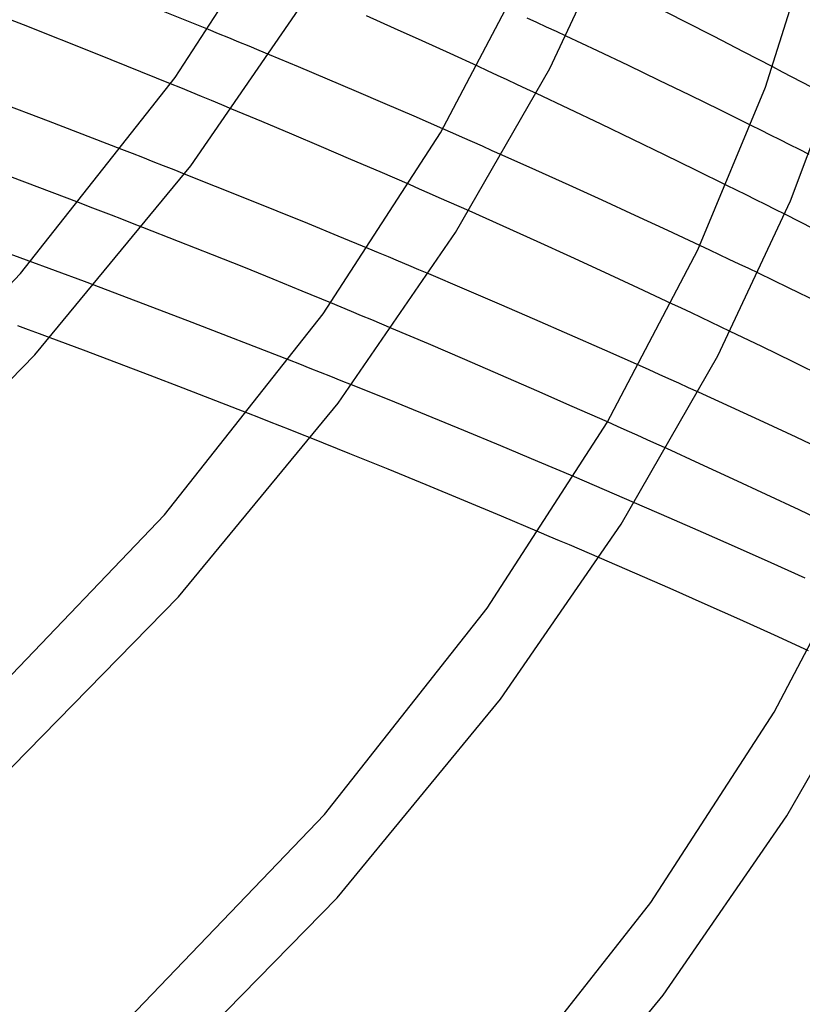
# Model space of a CAD drawing. Header units: millimetres. Extents: x -657 to 657, y -323 to 528.
# Tile 120 of 131: x 364 to 412, y 204 to 265. Entities that reach past the tile are written whole.
import ezdxf

# ---------------------------------------------------------------- set-up
doc = ezdxf.new("R2010")
doc.units = ezdxf.units.MM
doc.layers.add('HIDDEN', color=7, linetype='Continuous')
doc.layers.add('THICK', color=7, linetype='Continuous')

msp = doc.modelspace()

# ---------------------------------------------------------------- linework, layer by layer
at = {"layer": 'HIDDEN'}
for p, q in [((395.7, 265.156), (395.095, 265.437)), ((396.304, 264.875), (395.7, 265.156)), ((396.906, 264.594), (396.304, 264.875)), ((375.992, 264.466), (375.362, 264.725)), ((376.621, 264.207), (375.992, 264.466)), ((377.249, 263.948), (376.621, 264.207)), ((397.507, 264.313), (396.906, 264.594)), ((377.877, 263.687), (377.249, 263.948)), ((378.506, 263.426), (377.877, 263.687)), ((379.133, 263.164), (378.506, 263.426)), ((392.645, 262.164), (392.037, 262.444)), ((410.909, 262.089), (410.311, 262.402)), ((393.252, 261.883), (392.645, 262.164)), ((393.858, 261.601), (393.252, 261.883)), ((411.506, 261.775), (410.909, 262.089)), ((412.102, 261.461), (411.506, 261.775)), ((373.654, 261.101), (373.02, 261.361)), ((374.288, 260.841), (373.654, 261.101)), ((394.463, 261.32), (393.858, 261.601)), ((395.067, 261.038), (394.463, 261.32)), ((412.698, 261.146), (412.102, 261.461)), ((374.921, 260.58), (374.288, 260.841)), ((375.553, 260.319), (374.921, 260.58)), ((395.67, 260.755), (395.067, 261.038)), ((376.185, 260.058), (375.553, 260.319)), ((376.815, 259.796), (376.185, 260.058)), ((409.574, 258.485), (408.973, 258.783)), ((390.486, 258.301), (389.87, 258.571)), ((391.101, 258.03), (390.486, 258.301)), ((410.174, 258.186), (409.574, 258.485)), ((410.773, 257.887), (410.174, 258.186)), ((391.714, 257.76), (391.101, 258.03)), ((392.327, 257.489), (391.714, 257.76)), ((392.939, 257.217), (392.327, 257.489)), ((411.371, 257.587), (410.773, 257.887)), ((411.969, 257.287), (411.371, 257.587)), ((370.648, 257.039), (369.999, 257.291)), ((371.296, 256.786), (370.648, 257.039)), ((393.55, 256.946), (392.939, 257.217)), ((412.566, 256.986), (411.969, 257.287)), ((371.942, 256.533), (371.296, 256.786)), ((372.587, 256.279), (371.942, 256.533)), ((373.231, 256.026), (372.587, 256.279)), ((373.873, 255.772), (373.231, 256.026)), ((388.422, 254.842), (387.802, 255.113)), ((408.062, 254.772), (407.463, 255.07)), ((389.041, 254.57), (388.422, 254.842)), ((389.657, 254.299), (389.041, 254.57)), ((408.661, 254.474), (408.062, 254.772)), ((409.259, 254.175), (408.661, 254.474)), ((368.036, 253.727), (367.379, 253.98)), ((390.272, 254.028), (389.657, 254.299)), ((390.885, 253.756), (390.272, 254.028)), ((409.855, 253.876), (409.259, 254.175)), ((410.451, 253.576), (409.855, 253.876)), ((368.693, 253.474), (368.036, 253.727)), ((369.348, 253.221), (368.693, 253.474)), ((370.001, 252.968), (369.348, 253.221)), ((391.496, 253.485), (390.885, 253.756)), ((411.046, 253.276), (410.451, 253.576)), ((370.65, 252.716), (370.001, 252.968)), ((371.294, 252.466), (370.65, 252.716)), ((406.405, 251.053), (405.798, 251.339)), ((385.884, 250.894), (385.258, 251.155)), ((386.51, 250.632), (385.884, 250.894)), ((407.01, 250.766), (406.405, 251.053)), ((407.613, 250.48), (407.01, 250.766)), ((387.136, 250.37), (386.51, 250.632)), ((387.762, 250.107), (387.136, 250.37)), ((388.387, 249.843), (387.762, 250.107)), ((408.214, 250.195), (407.613, 250.48)), ((408.813, 249.909), (408.214, 250.195)), ((389.012, 249.579), (388.387, 249.843)), ((409.411, 249.623), (408.813, 249.909)), ((383.579, 247.52), (382.948, 247.782)), ((404.661, 247.451), (404.055, 247.737)), ((384.21, 247.258), (383.579, 247.52)), ((384.839, 246.995), (384.21, 247.258)), ((405.265, 247.166), (404.661, 247.451)), ((405.868, 246.879), (405.265, 247.166)), ((385.469, 246.731), (384.839, 246.995)), ((386.097, 246.468), (385.469, 246.731)), ((386.725, 246.203), (386.097, 246.468)), ((406.47, 246.593), (405.868, 246.879)), ((407.07, 246.307), (406.47, 246.593)), ((364.224, 246.128), (363.553, 246.376)), ((364.895, 245.879), (364.224, 246.128)), ((365.564, 245.63), (364.895, 245.879)), ((407.669, 246.021), (407.07, 246.307)), ((381.022, 243.983), (380.379, 244.237)), ((381.663, 243.729), (381.022, 243.983)), ((382.304, 243.475), (381.663, 243.729)), ((382.944, 243.22), (382.304, 243.475)), ((402.656, 243.63), (402.044, 243.905)), ((403.268, 243.355), (402.656, 243.63)), ((383.584, 242.964), (382.944, 243.22)), ((384.224, 242.707), (383.584, 242.964)), ((403.878, 243.08), (403.268, 243.355)), ((404.486, 242.805), (403.878, 243.08)), ((405.094, 242.529), (404.486, 242.805)), ((405.7, 242.254), (405.094, 242.529)), ((378.488, 240.68), (377.838, 240.936)), ((379.137, 240.425), (378.488, 240.68)), ((379.784, 240.169), (379.137, 240.425)), ((400.686, 240.134), (400.072, 240.409)), ((380.43, 239.913), (379.784, 240.169)), ((381.075, 239.657), (380.43, 239.913)), ((401.299, 239.858), (400.686, 240.134)), ((401.909, 239.584), (401.299, 239.858)), ((381.718, 239.401), (381.075, 239.657)), ((402.519, 239.308), (401.909, 239.584)), ((403.128, 239.032), (402.519, 239.308)), ((403.737, 238.756), (403.128, 239.032)), ((398.653, 236.739), (398.03, 237.004)), ((399.274, 236.473), (398.653, 236.739)), ((399.894, 236.208), (399.274, 236.473)), ((400.513, 235.942), (399.894, 236.208)), ((401.131, 235.676), (400.513, 235.942)), ((401.747, 235.41), (401.131, 235.676)), ((396.468, 233.321), (395.844, 233.586)), ((397.091, 233.055), (396.468, 233.321)), ((397.714, 232.789), (397.091, 233.055)), ((398.337, 232.522), (397.714, 232.789)), ((398.958, 232.255), (398.337, 232.522)), ((399.579, 231.987), (398.958, 232.255))]:
    msp.add_line(p, q, dxfattribs=at)
at = {"layer": 'THICK'}
for p, q in [((373.303, 261.758), (380.374, 272.693)), ((396.495, 262.319), (400.883, 271.676)), ((409.864, 261.154), (412.879, 270.71)), ((389.722, 258.316), (395.2, 268.739)), ((363.914, 265.01), (359.278, 266.811)), ((374.26, 256.285), (381.363, 266.597)), ((375.362, 264.725), (370.82, 266.57)), ((404.831, 265.228), (402.987, 266.161)), ((386.878, 264.794), (385.152, 265.567)), ((368.479, 263.2), (363.914, 265.01)), ((388.602, 264.015), (386.878, 264.794)), ((406.666, 264.29), (404.831, 265.228)), ((399.447, 263.4), (397.507, 264.313)), ((408.493, 263.348), (406.666, 264.29)), ((390.322, 263.232), (388.602, 264.015)), ((373.02, 261.361), (368.479, 263.2)), ((380.933, 262.41), (379.133, 263.164)), ((392.037, 262.444), (390.322, 263.232)), ((401.365, 262.487), (399.447, 263.4)), ((410.311, 262.402), (408.493, 263.348)), ((411.403, 254.117), (414.884, 263.428)), ((382.73, 261.65), (380.933, 262.41)), ((390.664, 252.144), (396.495, 262.319)), ((403.271, 261.572), (401.365, 262.487)), ((363.732, 249.615), (373.303, 261.758)), ((384.523, 260.886), (382.73, 261.65)), ((405.176, 260.65), (403.271, 261.572)), ((405.673, 251.072), (409.864, 261.154)), ((365.452, 259.043), (360.859, 260.778)), ((386.311, 260.118), (384.523, 260.886)), ((397.679, 259.81), (395.67, 260.755)), ((407.077, 259.72), (405.176, 260.65)), ((388.094, 259.346), (386.311, 260.118)), ((378.672, 259.02), (376.815, 259.796)), ((389.87, 258.571), (388.094, 259.346)), ((399.672, 258.862), (397.679, 259.81)), ((408.973, 258.783), (407.077, 259.72)), ((369.999, 257.291), (365.452, 259.043)), ((380.52, 258.242), (378.672, 259.02)), ((401.65, 257.913), (399.672, 258.862)), ((382.358, 257.462), (380.52, 258.242)), ((382.469, 247.106), (389.722, 258.316)), ((367.379, 253.98), (357.799, 257.624)), ((384.185, 256.68), (382.358, 257.462)), ((403.609, 256.964), (401.65, 257.913)), ((395.631, 256.015), (393.55, 256.946)), ((405.547, 256.016), (403.609, 256.964)), ((364.619, 244.566), (374.26, 256.285)), ((386, 255.897), (384.185, 256.68)), ((375.804, 255.005), (373.873, 255.772)), ((387.802, 255.113), (386, 255.897)), ((397.699, 255.081), (395.631, 256.015)), ((407.463, 255.07), (405.547, 256.016)), ((377.721, 254.237), (375.804, 255.005)), ((399.75, 254.146), (397.699, 255.081)), ((379.625, 253.469), (377.721, 254.237)), ((401.785, 253.211), (399.75, 254.146)), ((406.902, 244.516), (411.403, 254.117)), ((381.514, 252.699), (379.625, 253.469)), ((393.604, 252.544), (391.496, 253.485)), ((403.801, 252.275), (401.785, 253.211)), ((412.86, 252.357), (411.046, 253.276)), ((383.388, 251.929), (381.514, 252.699)), ((395.709, 251.594), (393.604, 252.544)), ((373.51, 251.6), (371.294, 252.466)), ((383.389, 241.583), (390.664, 252.144)), ((405.798, 251.339), (403.801, 252.275)), ((367.678, 249.112), (361.181, 251.507)), ((375.611, 250.77), (373.51, 251.6)), ((385.258, 251.155), (383.388, 251.929)), ((397.809, 250.637), (395.709, 251.594)), ((377.554, 249.992), (375.611, 250.77)), ((400.052, 240.375), (405.673, 251.072)), ((399.901, 249.675), (397.809, 250.637)), ((350.734, 236.051), (363.732, 249.615)), ((379.358, 249.259), (377.554, 249.992)), ((391.206, 248.647), (389.012, 249.579)), ((401.984, 248.708), (399.901, 249.675)), ((411.282, 248.722), (409.411, 249.623)), ((374.089, 246.684), (367.678, 249.112)), ((381.154, 248.523), (379.358, 249.259)), ((382.948, 247.782), (381.154, 248.523)), ((393.393, 247.708), (391.206, 248.647)), ((404.055, 247.737), (401.984, 248.708)), ((413.152, 247.814), (411.282, 248.722)), ((395.571, 246.763), (393.393, 247.708)), ((372.649, 234.653), (382.469, 247.106)), ((380.379, 244.237), (374.089, 246.684)), ((397.741, 245.814), (395.571, 246.763)), ((388.987, 245.245), (386.725, 246.203)), ((409.631, 245.077), (407.669, 246.021)), ((367.632, 244.856), (365.564, 245.63)), ((391.238, 244.282), (388.987, 245.245)), ((399.899, 244.861), (397.741, 245.814)), ((369.692, 244.078), (367.632, 244.856)), ((402.044, 243.905), (399.899, 244.861)), ((411.573, 244.134), (409.631, 245.077)), ((352.727, 232.423), (364.619, 244.566)), ((371.744, 243.296), (369.692, 244.078)), ((393.473, 243.316), (391.238, 244.282)), ((400.919, 234.077), (406.902, 244.516)), ((413.496, 243.192), (411.573, 244.134)), ((373.786, 242.512), (371.744, 243.296)), ((395.693, 242.348), (393.473, 243.316)), ((375.817, 241.725), (373.786, 242.512)), ((386.546, 241.772), (384.224, 242.707)), ((397.893, 241.378), (395.693, 242.348)), ((407.733, 241.324), (405.7, 242.254)), ((373.515, 229.581), (383.389, 241.583)), ((377.838, 240.936), (375.817, 241.725)), ((388.862, 240.829), (386.546, 241.772)), ((400.072, 240.409), (397.893, 241.378)), ((409.75, 240.394), (407.733, 241.324)), ((391.171, 239.88), (388.862, 240.829)), ((392.61, 228.868), (400.052, 240.375)), ((411.748, 239.464), (409.75, 240.394)), ((393.47, 238.925), (391.171, 239.88)), ((384.115, 238.44), (381.718, 239.401)), ((413.726, 238.534), (411.748, 239.464)), ((395.757, 237.966), (393.47, 238.925)), ((405.795, 237.815), (403.737, 238.756)), ((386.489, 237.478), (384.115, 238.44)), ((398.03, 237.004), (395.757, 237.966)), ((388.84, 236.515), (386.489, 237.478)), ((407.849, 236.867), (405.795, 237.815)), ((409.895, 235.914), (407.849, 236.867)), ((391.178, 235.548), (388.84, 236.515)), ((393.513, 234.571), (391.178, 235.548)), ((411.932, 234.957), (409.895, 235.914)), ((403.891, 234.48), (401.747, 235.41)), ((413.958, 233.996), (411.932, 234.957)), ((359.332, 220.761), (372.649, 234.653)), ((395.844, 233.586), (393.513, 234.571)), ((406.015, 233.548), (403.891, 234.48)), ((393.455, 223.241), (400.919, 234.077)), ((408.119, 232.617), (406.015, 233.548)), ((410.386, 222.439), (416.148, 233.409)), ((410.213, 231.682), (408.119, 232.617)), ((401.766, 231.039), (399.579, 231.987)), ((412.303, 230.74), (410.213, 231.682)), ((403.944, 230.086), (401.766, 231.039)), ((406.11, 229.129), (403.944, 230.086)), ((361.335, 217.143), (373.515, 229.581)), ((382.537, 216.09), (392.61, 228.868)), ((408.264, 228.169), (406.11, 229.129)), ((410.403, 227.206), (408.264, 228.169)), ((412.527, 226.241), (410.403, 227.206)), ((411.174, 216.01), (417.308, 226.714)), ((383.323, 210.926), (393.455, 223.241)), ((402.756, 210.636), (410.386, 222.439)), ((368.861, 201.819), (382.537, 216.09)), ((403.52, 204.9), (411.174, 216.01)), ((370.825, 198.164), (383.323, 210.926)), ((392.432, 197.535), (402.756, 210.636)), ((393.132, 192.271), (403.52, 204.9))]:
    msp.add_line(p, q, dxfattribs=at)

doc.saveas('drawing.dxf')
